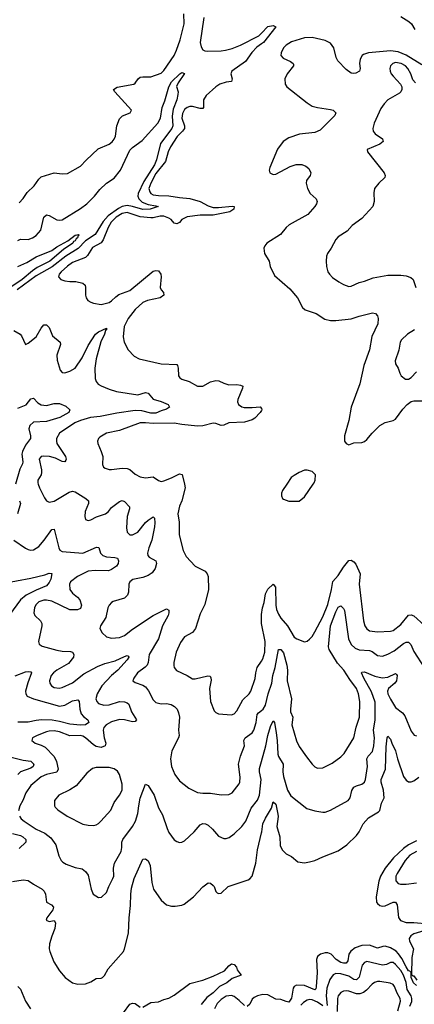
# Model space of a CAD drawing. Header units: inches. Extents: x 1603819 to 1745079, y 385938 to 533966.
# Tile 42 of 256: x 1648144 to 1651173, y 396005 to 403565. Entities that reach past the tile are written whole.
import ezdxf

# ---------------------------------------------------------------- set-up
doc = ezdxf.new("R2010")
doc.units = ezdxf.units.IN
doc.header["$MEASUREMENT"] = 0
for name, color, linetype in [('B6349', 7, 'Continuous'), ('B6359', 7, 'Continuous'), ('B6440', 7, 'Continuous'), ('B6450', 7, 'Continuous')]:
    doc.layers.add(name, color=color, linetype=linetype)

msp = doc.modelspace()

# ---------------------------------------------------------------- linework, layer by layer
at = {"layer": 'B6349', "color": 5}
for points, elevation in [([(1648285.8, 400000), (1648296.5, 399970), (1648334.4, 399894.4), (1648350, 399870.5), (1648370, 399859.5), (1648410, 399868.9), (1648523.5, 399936.5), (1648550, 399944.2), (1648570, 399940.7), (1648652.4, 399890), (1648673.4, 399870), (1648671.7, 399850), (1648646.3, 399790), (1648643.1, 399750), (1648650, 399727.3), (1648670, 399719.1), (1648690, 399723.8), (1648733.2, 399746.8), (1648802.9, 399770), (1648826.6, 399790), (1648850, 399820.3), (1648910, 399866.7), (1648930, 399872.2), (1648950, 399866), (1648986, 399826), (1648987.6, 399810), (1648970.2, 399750), (1648964, 399664), (1648969.1, 399629.1), (1648990, 399610.4), (1649010, 399610.3), (1649050, 399630.3), (1649110, 399704.7), (1649130, 399722.8), (1649170, 399747.7), (1649178.3, 399738.3), (1649182.6, 399702.6), (1649179.7, 399670), (1649157.5, 399570), (1649134.7, 399510), (1649125.5, 399470), (1649128.8, 399450), (1649139, 399439), (1649189, 399409), (1649195.6, 399390), (1649183.6, 399350), (1649161, 399319.1), (1649130, 399296.8), (1649090, 399282.2), (1649013.4, 399266.6), (1648990.3, 399250), (1648981.2, 399230), (1648980.2, 399170), (1648972.6, 399147.4), (1648950, 399123.1), (1648862.9, 399097.1), (1648848.4, 399090), (1648830.4, 399070), (1648820.2, 399050), (1648806.2, 398973.8), (1648764.4, 398910), (1648759.3, 398890), (1648776.3, 398856.3), (1648810, 398827.2), (1648850, 398816.5), (1648910, 398820.8), (1648950, 398837.3), (1649010, 398885.5), (1649170, 398991), (1649270, 399042), (1649290, 399031.3), (1649290.2, 399010), (1649284.2, 398990), (1649239.2, 398910), (1649210.9, 398810), (1649138.2, 398690), (1649129.4, 398630), (1649122, 398610), (1649106.7, 398593.3), (1649048.7, 398550), (1649019.3, 398510), (1649013.4, 398490), (1649030, 398477.1), (1649090, 398456.5), (1649110, 398441.7), (1649132.9, 398412.9), (1649170, 398343.8), (1649190, 398322.6), (1649230, 398311.5), (1649270, 398314), (1649308.1, 398308.1), (1649332.1, 398292.1), (1649351.8, 398270), (1649364.2, 398244.2), (1649370.2, 398210.2), (1649364.4, 398110), (1649367.2, 398070), (1649364.2, 398050), (1649313.1, 397950), (1649301.7, 397890), (1649308.8, 397830), (1649334.9, 397770), (1649370, 397721.3), (1649443.6, 397663.6), (1649510, 397631.7), (1649550, 397626.3), (1649610, 397627.4), (1649690, 397613.4), (1649750, 397616.5), (1649774.3, 397630), (1649830, 397699.1), (1649834.8, 397710), (1649836, 397750), (1649825, 397850), (1649839.4, 397910), (1649869.8, 397990), (1649865.8, 398030), (1649875.3, 398050), (1649928.9, 398090), (1649941.7, 398110), (1649960.2, 398170), (1649966.4, 398230), (1649976.7, 398243.3), (1650000, 398260.8)], 360), ([(1649408.7, 400000), (1649415.6, 399970), (1649388.4, 399870), (1649370, 399829.3), (1649357.3, 399770), (1649367.6, 399707.6), (1649368.3, 399610), (1649399.2, 399490), (1649422.9, 399442.9), (1649490, 399368.9), (1649567.7, 399330), (1649584.4, 399310), (1649590.3, 399290), (1649594.4, 399190), (1649564.6, 399075.4), (1649530, 399004), (1649492.7, 398890), (1649470, 398861), (1649410, 398825.6), (1649377.8, 398782.2), (1649344.9, 398710), (1649327.6, 398630), (1649326.5, 398606.5), (1649330.4, 398590), (1649346.9, 398566.9), (1649429.3, 398529.3), (1649470, 398505.3), (1649490, 398503.9), (1649588.2, 398528.2), (1649605.2, 398525.2), (1649611.9, 398511.9), (1649612.9, 398492.9), (1649602.3, 398430), (1649608.7, 398330), (1649638, 398258), (1649650, 398245.5), (1649670, 398234.9), (1649770, 398227), (1649790, 398234.9), (1649810, 398259.1), (1649856.4, 398343.6), (1649904.7, 398390), (1649917.7, 398410), (1649952.8, 398507.2), (1649956.5, 398550), (1649967.8, 398590), (1650000, 398640.7)], 380), ([(1648143.2, 399870), (1648150.2, 399850), (1648127.1, 399770)], 340), ([(1648099.6, 399570), (1648190, 399507.2), (1648210, 399496), (1648230, 399492.8), (1648250, 399494.3), (1648290, 399520.8), (1648332.2, 399567.8), (1648390, 399651.6), (1648410, 399653.4), (1648444.1, 399510), (1648452, 399492), (1648470, 399481.2), (1648630, 399469.4), (1648734.9, 399514.9), (1648751.3, 399511.3), (1648764.2, 399470), (1648782.4, 399450), (1648810, 399440.2), (1648875.6, 399435.6), (1648894.9, 399430), (1648902, 399410), (1648899.6, 399390), (1648887.4, 399370), (1648850, 399343.5), (1648826.5, 399333.5), (1648723.3, 399336.7), (1648670, 399331.3), (1648588, 399290), (1648534.3, 399250), (1648525.5, 399230), (1648530.2, 399190), (1648550, 399160.9), (1648588.7, 399130), (1648604.9, 399110), (1648619, 399070), (1648610, 399045.1), (1648587.2, 399032.8), (1648530, 399034), (1648390, 399099.3), (1648350, 399109.3), (1648330, 399109.3), (1648290, 399094.5), (1648268, 399072), (1648257.1, 399050), (1648252.3, 399010), (1648259.6, 398990), (1648304.6, 398950), (1648312.9, 398930), (1648313.9, 398910), (1648287.6, 398790), (1648293, 398770), (1648316.1, 398756.1), (1648430, 398725.3), (1648470, 398717.6), (1648535.2, 398715.2), (1648550.4, 398710), (1648560.9, 398690), (1648556.5, 398670), (1648517.7, 398622.3), (1648430.3, 398570), (1648403.1, 398550), (1648385.2, 398530), (1648372.6, 398490), (1648375.6, 398470), (1648388.8, 398450), (1648410, 398438.5), (1648447.4, 398432.6), (1648470, 398437.3), (1648550, 398474.4), (1648637.6, 398542.4), (1648740.7, 398599.3), (1648798.3, 398621.7), (1648876.5, 398643.5), (1648950, 398676.8), (1648970, 398682), (1648978.7, 398678.7), (1648983.1, 398670), (1648970.2, 398650), (1648898.1, 398570), (1648849.4, 398530), (1648774.8, 398450), (1648740.1, 398390), (1648729.5, 398349.5), (1648735.2, 398330), (1648750, 398315.2), (1648790, 398300.7), (1648830, 398304.5), (1648910, 398329.4), (1648950, 398326.8), (1648970, 398320.2), (1648981.5, 398310), (1649001.7, 398250), (1649041.7, 398190), (1649030, 398177.4), (1649010, 398174.4), (1648948.8, 398188.8), (1648910, 398191.2), (1648850, 398173.4), (1648807.1, 398150), (1648789.4, 398130), (1648784.1, 398110), (1648792.2, 398050), (1648805.4, 398010), (1648799.6, 397990), (1648770, 397977.3), (1648730, 397985), (1648710, 397997), (1648650, 398051.8), (1648630, 398063.7), (1648610, 398069.1), (1648530, 398065.9), (1648450, 398097.5), (1648410, 398105.4), (1648370, 398103.4), (1648350, 398097.8), (1648278.8, 398070), (1648242.8, 398050), (1648237.3, 398030), (1648250, 398019.1), (1648262.8, 398010), (1648310, 397995.6), (1648340.5, 397980.5), (1648408.5, 397908.5), (1648426.1, 397870), (1648438.9, 397810), (1648430, 397788.2), (1648350, 397770.4), (1648310, 397750.5), (1648230, 397685.8), (1648190.2, 397630), (1648169.5, 397570.5), (1648144.5, 397530), (1648135, 397490)], 340), ([(1648010, 399236.9), (1648230, 399276.6), (1648337.8, 399302.2), (1648370, 399316), (1648392.1, 399312.1), (1648383.2, 399270), (1648370, 399243.1), (1648350, 399218.4), (1648270, 399184.1), (1648194.7, 399145.3), (1648150.1, 399110), (1648065.1, 398994.9)], 320), ([(1648110, 398527.7), (1648190, 398557.2), (1648210, 398560.6), (1648230, 398557), (1648234.4, 398550), (1648206, 398474), (1648189.4, 398410), (1648190.2, 398390), (1648202.4, 398370), (1648250.3, 398350), (1648450, 398295.2), (1648490, 398300.9), (1648550, 398335.1), (1648590, 398343.8), (1648600.3, 398330), (1648604.7, 398270), (1648615.8, 398235.8), (1648633.9, 398213.9), (1648668.5, 398190), (1648675.2, 398170), (1648650.5, 398150), (1648611.7, 398148.3), (1648530, 398155.1), (1648450, 398176.5), (1648393.8, 398186.2), (1648311.1, 398188.9), (1648270, 398185.3), (1648210, 398171), (1648130, 398171.7)], 320), ([(1648049, 397910), (1648170, 397879.4), (1648230, 397872.1), (1648252.1, 397850), (1648246.5, 397830), (1648230, 397819), (1648151.1, 397788.9), (1648130, 397770.8)], 320), ([(1648142, 397450), (1648156.1, 397430), (1648179.6, 397410), (1648270, 397350.2), (1648338.4, 397318.4), (1648382.1, 397282.1), (1648420.9, 397230), (1648444.8, 397144.8), (1648462, 397110), (1648475.9, 397095.9), (1648501, 397081), (1648570, 397055.8), (1648624, 397044), (1648650, 397026), (1648670, 396996), (1648693.7, 396890), (1648708.4, 396850), (1648750, 396826.4), (1648773.4, 396826.6), (1648810, 396862.8), (1648828.3, 396910), (1648860.4, 396970), (1648867.1, 396990), (1648863.9, 397050), (1648872.4, 397090), (1648922.2, 397177.8), (1648928.7, 397210), (1648929, 397250), (1648937, 397270), (1649010, 397370.2), (1649032.2, 397410), (1649052.1, 397470), (1649057.9, 397530), (1649070, 397587.7), (1649110, 397695.5), (1649130, 397684.9), (1649176.5, 397610), (1649210, 397513.4), (1649239.8, 397459.8), (1649275.2, 397355.2), (1649290, 397324.9), (1649330, 397266.8), (1649350, 397254), (1649370, 397247.3), (1649390, 397250.6), (1649410, 397260.5), (1649484.7, 397330), (1649530, 397382.4), (1649550, 397393.7), (1649570, 397391.6), (1649590, 397381.5), (1649624.9, 397350), (1649670, 397296.4), (1649710, 397278.4), (1649730, 397277.1), (1649753.4, 397286.6), (1649790, 397314), (1649850, 397370.3), (1649881.1, 397410), (1649922.2, 397510), (1649970, 397572), (1649984.9, 397610), (1649997.3, 397730), (1649984.7, 397790), (1649985.2, 397814.8), (1650000, 397868.6)], 340), ([(1648090, 396947.9), (1648170, 396961.6), (1648210, 396956.2), (1648250, 396927.8), (1648317, 396890), (1648333, 396873), (1648341.2, 396850), (1648349, 396789), (1648388.9, 396768.9), (1648404.4, 396750), (1648399.5, 396730), (1648353.4, 396670), (1648347.4, 396650), (1648370, 396640.3), (1648410, 396648), (1648419.6, 396630), (1648413.5, 396586.5), (1648390, 396527), (1648374.2, 396470), (1648370.2, 396430.2), (1648374.7, 396410), (1648406.9, 396330), (1648450, 396262), (1648494, 396210), (1648550, 396168.9), (1648590, 396160.3), (1648650, 396162.4), (1648690, 396176.9), (1648730, 396202.8), (1648770, 396205.3), (1648780.9, 396210), (1648795, 396225), (1648823.2, 396276.8), (1648940.5, 396410), (1648950, 396430.8), (1648978.7, 396550), (1648984.2, 396670), (1648995.8, 396764.2), (1648996.1, 396850), (1649002.6, 396897.4), (1649022.4, 396970), (1649090, 397120.5), (1649110, 397122.4), (1649130, 397106.7), (1649145.7, 397070), (1649159.2, 396939.2), (1649171.2, 396890), (1649230, 396803.8), (1649270, 396768.7), (1649310, 396758), (1649338.3, 396758.3), (1649390, 396767), (1649406, 396774), (1649478.5, 396830), (1649550, 396906.5), (1649590, 396937.6), (1649610, 396934.9), (1649630, 396918.4), (1649637, 396910), (1649650, 396871.3), (1649660.5, 396860.5), (1649670, 396854.8), (1649690, 396857.3), (1649743.7, 396910), (1649898.7, 396961.3), (1649911.7, 396968.3), (1649930, 396988.8), (1649957.8, 397090), (1649969, 397190), (1650000, 397322.3)], 320), ([(1648090, 397316.4), (1648150, 397300.4), (1648169.1, 397290), (1648190.2, 397270), (1648190.3, 397250), (1648139.1, 397200.9)], 320), ([(1649090, 395982), (1649150, 396018.4), (1649210, 396024), (1649250, 396042.8), (1649290, 396052.7), (1649330, 396074.4), (1649450, 396165.5), (1649550, 396190.4), (1649630, 396220.5), (1649716.9, 396263.1), (1649750, 396300.7), (1649770, 396314.8), (1649790.6, 396310.6), (1649807.3, 396290), (1649814, 396270), (1649844.7, 396230), (1649776.4, 396203.6), (1649733.1, 396170), (1649677.7, 396142.3), (1649630, 396093.7), (1649581.8, 396058.2), (1649537.6, 396002.4)], 280), ([(1648130, 396140.7), (1648150, 396120.8), (1648189, 396029), (1648227.1, 395970)], 280), ([(1650000, 396078.7), (1649969.2, 396070.8), (1649943.3, 396056.7), (1649930, 396044.2), (1649910, 396005.2), (1649890, 395988.6)], 320), ([(1648941.6, 395938.4), (1648990, 396007.1), (1649010, 396014.2), (1649030, 396011.1), (1649070, 395983.7)], 280), ([(1649870, 395996.7), (1649830, 396035.4), (1649790, 396064.8), (1649770, 396071.8), (1649730, 396066.6), (1649690, 396041.5), (1649659.6, 396010), (1649639.9, 395970)], 320)]:
    msp.add_lwpolyline(points, dxfattribs=dict(at, elevation=elevation))
at = {"layer": 'B6349', "color": 5, "elevation": 360}
msp.add_lwpolyline([(1648775.6, 397824.4), (1648730, 397823), (1648704.2, 397815.8), (1648660.3, 397779.7), (1648576.9, 397683.1), (1648530, 397652.4), (1648444.9, 397610), (1648410.6, 397570), (1648410.5, 397530), (1648417.6, 397517.6), (1648438, 397498), (1648509.1, 397449.1), (1648630, 397388.7), (1648670, 397379.5), (1648710, 397378.4), (1648730, 397382.4), (1648750, 397392.7), (1648767.3, 397410), (1648843.1, 397496.9), (1648870, 397554.4), (1648910.9, 397610), (1648929.8, 397650), (1648930, 397695.3), (1648910, 397769), (1648895.1, 397795.1), (1648870, 397812.8), (1648830, 397822.2)], close=True, dxfattribs=at)
at = {"layer": 'B6359', "color": 5}
for points, elevation in [([(1650195.3, 400000), (1650162.8, 399950), (1650154.8, 399930), (1650154.8, 399910), (1650161, 399890), (1650170, 399882.8), (1650210, 399868), (1650290, 399868.2), (1650330, 399900.7), (1650397, 400000)], 420), ([(1650000, 398640.7), (1650010, 398656.4), (1650026, 398710), (1650029.8, 398790.2), (1650000.2, 398930), (1650000.9, 398999.1), (1650008.6, 399050), (1650021.1, 399090), (1650030, 399156.4), (1650050, 399191.6), (1650090, 399232.2), (1650108.9, 399208.9), (1650111.2, 399070), (1650116.8, 399036.8), (1650130, 398999.5), (1650149.3, 398970), (1650200.7, 398910), (1650250, 398824.9), (1650270.8, 398810), (1650330, 398788.4), (1650350, 398794), (1650370, 398808.4), (1650390, 398830.4), (1650410, 398864.9), (1650470, 398981.3), (1650510, 399073.8), (1650539, 399190), (1650549.3, 399250.7), (1650590, 399296.9), (1650630, 399360.8), (1650670, 399412.4), (1650690, 399414.6), (1650710, 399403.1), (1650723.8, 399383.8), (1650756.9, 399310), (1650749.2, 399230), (1650782.2, 398950), (1650794, 398910), (1650808.6, 398888.6), (1650830, 398872.9), (1650890, 398864.5), (1650990, 398869.2), (1651010, 398875.9), (1651070, 398921.8), (1651130, 398992.1), (1651150, 398996.2), (1651170, 398987.2), (1651250, 398915.8)], 380), ([(1650000, 398260.8), (1650012.2, 398270), (1650030, 398300.9), (1650050.9, 398389.1), (1650079.4, 398470), (1650088.1, 398530), (1650105.4, 398590), (1650131.3, 398728.7), (1650150, 398730.3), (1650170, 398703.7), (1650193.9, 398610), (1650199.5, 398570), (1650196.8, 398490), (1650231.3, 398351.3), (1650222.5, 398270), (1650224.3, 398250), (1650240.2, 398210), (1650234.4, 398150), (1650270, 398026.8), (1650290, 397985.5), (1650345.2, 397905.2), (1650390.5, 397850), (1650410, 397828.2), (1650430, 397819.3), (1650470, 397820.4), (1650544.1, 397855.9), (1650610, 397905.7), (1650634, 397930), (1650708.9, 398051.1), (1650726.4, 398133.6), (1650751.6, 398210), (1650754.6, 398330), (1650746.1, 398390), (1650729.8, 398430), (1650677.8, 398497.8), (1650631.5, 398570), (1650583.3, 398623.3), (1650519.3, 398730), (1650515.7, 398750), (1650529.2, 398910), (1650570, 399018.5), (1650590, 399054.9), (1650610, 399063.6), (1650630, 399045.3), (1650637.9, 399030), (1650668.4, 398810), (1650690, 398768), (1650720, 398740), (1650750, 398725.7), (1650830, 398722.3), (1650850, 398714.5), (1650890, 398683.2), (1650930, 398679), (1650970, 398692.3), (1651019.9, 398720.1), (1651090, 398775.2), (1651110, 398784.7), (1651130, 398785.5), (1651147.9, 398767.9), (1651170, 398714), (1651250, 398590.6)], 360), ([(1650000, 397868.6), (1650033.4, 397990), (1650049.1, 398070), (1650070, 398138), (1650090, 398182), (1650099.3, 398170), (1650112.7, 398090), (1650120.8, 398030), (1650125.2, 397925.2), (1650130, 397907.6), (1650166.1, 397850), (1650163.6, 397790), (1650170, 397753.4), (1650199.8, 397650), (1650226.1, 397606.1), (1650349, 397509), (1650410, 397490.5), (1650470, 397479.1), (1650490, 397480.5), (1650530, 397496.4), (1650666, 397570), (1650681.7, 397590), (1650692.8, 397647.2), (1650708.2, 397671.8), (1650730, 397683.6), (1650770, 397695.6), (1650791, 397710), (1650798.2, 397730), (1650813.2, 397830), (1650809.8, 397890), (1650820.3, 397910), (1650853.4, 397946.6), (1650864, 397990), (1650866.9, 398050), (1650859.6, 398110), (1650872.7, 398190), (1650874.2, 398325.8), (1650844.6, 398404.6), (1650786.4, 398510), (1650768.5, 398550), (1650770, 398554.8), (1650790, 398558), (1650870, 398524.1), (1650927.8, 398512.2), (1650970, 398516.3), (1651030, 398546), (1651038, 398538), (1651042, 398530), (1651036.5, 398490), (1651023.6, 398470), (1650976.3, 398430), (1650967.3, 398410), (1650970.1, 398390), (1650990, 398347.3), (1651030, 398283.9), (1651081.9, 398241.9), (1651100.3, 398220.3), (1651150, 398102.8), (1651172.8, 398072.8), (1651190, 398067.3)], 340), ([(1650000, 397322.3), (1650001.8, 397330), (1650010.9, 397390), (1650030, 397435.2), (1650077.3, 397510), (1650090, 397558.8), (1650110, 397542.8), (1650125.8, 397465.8), (1650127.7, 397447.8), (1650119.2, 397370), (1650141, 397290), (1650144.1, 397224.1), (1650160.2, 397190), (1650190, 397159.5), (1650230, 397139.3), (1650278.3, 397098.3), (1650330, 397091.6), (1650370, 397097.8), (1650410, 397110.3), (1650470, 397138.5), (1650590, 397184.4), (1650654.3, 397230), (1650730, 397301.7), (1650749.8, 397330), (1650780.3, 397390), (1650822.6, 397437.4), (1650897.9, 397482.1), (1650910, 397494), (1650921.2, 397550), (1650941.4, 397590), (1650936.6, 397650), (1650919.9, 397710), (1650919.1, 397730), (1650952.7, 397810), (1650957.5, 397982.5), (1650964.4, 398050), (1650970, 398064), (1650990, 398040.7), (1651000.2, 398010), (1651030.1, 397950.1), (1651045.2, 397890), (1651090, 397753.7), (1651110, 397726.5), (1651130, 397714), (1651150, 397712.8), (1651170, 397721.5), (1651207.1, 397750)], 320), ([(1651190, 397261.4), (1651129.1, 397230), (1651090, 397200.3), (1651013.5, 397130), (1650950, 397051.2), (1650915.2, 396990), (1650901.3, 396950), (1650879.8, 396830), (1650883.2, 396790), (1650890, 396779.1), (1650910, 396764.1), (1650930, 396759.8), (1650950, 396762.2), (1651010, 396788.6), (1651030.1, 396790.1), (1651043, 396770), (1651052.6, 396672.6), (1651068, 396648), (1651110, 396632), (1651170, 396632.6), (1651283.8, 396623.8)], 320), ([(1651190, 397179.4), (1651139.8, 397150), (1651103.6, 397110), (1651041.6, 397010), (1651032.6, 396990), (1651032, 396952), (1651050, 396932.6), (1651067.8, 396927.8), (1651110, 396927.8), (1651190, 396937.1)], 340), ([(1651246.4, 396570), (1651170, 396545), (1651146, 396530), (1651132.8, 396510), (1651136.3, 396490), (1651166.2, 396430), (1651154.9, 396365), (1651152.7, 396232.7), (1651162.7, 396222.7), (1651170, 396223.2), (1651193.9, 396190)], 320), ([(1651189.5, 396149.5), (1651166.9, 396170), (1651149.6, 396210), (1651148.4, 396248.4), (1651140.2, 396260.2), (1651130, 396262.3), (1651110, 396292), (1651077.9, 396357.9), (1651053.2, 396393.2), (1651033, 396413), (1650990, 396438.5), (1650950, 396450.4), (1650930.7, 396449.3), (1650890, 396436.8), (1650830, 396459), (1650770, 396457.7), (1650720.4, 396439.6), (1650686.1, 396413.9), (1650671.9, 396390), (1650661.9, 396338.1), (1650650, 396321.6), (1650630, 396320.1), (1650610, 396325.6), (1650574.1, 396350), (1650535.4, 396390), (1650510, 396400.8), (1650490, 396400.4), (1650453, 396390), (1650430, 396371.6), (1650422.3, 396350), (1650428, 396248), (1650421.3, 396138.7), (1650417, 396123), (1650410, 396116.5), (1650330, 396149.9), (1650270, 396151.1), (1650250, 396141.6), (1650242.5, 396130), (1650230, 396051.2), (1650210, 396022.5), (1650190, 396025.9), (1650150, 396043), (1650110, 396045), (1650050, 396077), (1650010, 396081.2), (1650000, 396078.7)], 320), ([(1651138.2, 395990), (1651153.7, 396026.3), (1651154.1, 396050), (1651148.1, 396070), (1651119.8, 396119.8), (1651110, 396172.7), (1651091.4, 396230), (1651070, 396264.8), (1651030, 396310.5), (1651010, 396326.5), (1650990, 396326), (1650959.3, 396310), (1650930, 396306.5), (1650810, 396332.5), (1650790, 396327.1), (1650774.1, 396305.9), (1650750, 396214.7), (1650730, 396193.4), (1650710, 396195.3), (1650670, 396220.8), (1650610, 396239.4), (1650570, 396240.6), (1650549.6, 396230.4), (1650525.6, 396194.4), (1650502.3, 396130), (1650495.8, 396070), (1650503.5, 395996.5)], 340), ([(1651045.9, 395954.1), (1651066.7, 396030), (1651065.8, 396050), (1651042.5, 396090), (1651022, 396142), (1651010, 396156.8), (1650988.1, 396168.1), (1650910, 396180.5), (1650890, 396180.6), (1650866.9, 396173.1), (1650850, 396160.7), (1650807.6, 396112.4), (1650783.9, 396096.1), (1650755.3, 396084.7), (1650730, 396084.5), (1650670, 396106.5), (1650650, 396109.1), (1650630, 396106.3), (1650610, 396095.5), (1650590.2, 396070), (1650583.9, 396050), (1650581.1, 395950)], 360), ([(1650470, 395992.4), (1650430, 396020.9), (1650390, 396039), (1650370, 396041.5), (1650350, 396036.7), (1650321.7, 396018.3), (1650302.6, 395997.4)], 340)]:
    msp.add_lwpolyline(points, dxfattribs=dict(at, elevation=elevation))
at = {"layer": 'B6440', "color": 5}
for points, elevation in [([(1648140, 402160), (1648170, 402192.2), (1648200.8, 402239.2), (1648254.8, 402290), (1648290, 402341.3), (1648310, 402358.3), (1648410, 402388.7), (1648470, 402381.1), (1648510, 402384.4), (1648610, 402440.3), (1648653.3, 402486.7), (1648746.9, 402573.1), (1648829.8, 402610.2), (1648853.4, 402626.6), (1648870, 402648), (1648878.5, 402670), (1648890.9, 402750), (1648910, 402804), (1648932.9, 402827.1), (1648992.7, 402850), (1649002.7, 402870), (1648874.5, 403010), (1648863.7, 403030), (1648893.7, 403046.3), (1649019.3, 403070), (1649030, 403077.1), (1649053.6, 403110), (1649070, 403122.6), (1649090, 403127.6), (1649150, 403126.3), (1649230, 403154), (1649250, 403173.8), (1649329.3, 403290), (1649348.5, 403330), (1649375, 403410), (1649406.9, 403533.1), (1649405.4, 403610)], 380), ([(1649557.9, 403582.1), (1649529.6, 403390), (1649536.1, 403356.1), (1649550, 403333.4), (1649565.5, 403325.5), (1649583.7, 403323.7), (1649690, 403325.9), (1649722.9, 403330), (1649775.4, 403344.6), (1649838, 403370), (1649979.2, 403440.8), (1650000, 403461.6)], 380), ([(1650000, 403379.1), (1649965.5, 403354.6), (1649926.2, 403313.8), (1649876.4, 403243.6), (1649772.6, 403170), (1649764.4, 403150), (1649774, 403110), (1649770.4, 403090), (1649730, 403085.3), (1649681.6, 403070), (1649650, 403049.7), (1649576, 402984.1), (1649556.1, 402950), (1649554.9, 402890), (1649550, 402882.4), (1649530, 402882.9), (1649470, 402898.6), (1649450, 402897.9), (1649430, 402890.6), (1649410, 402874.6), (1649394.3, 402845.7), (1649389.1, 402810), (1649409.4, 402750), (1649408.4, 402730), (1649394.7, 402710), (1649352.3, 402667.7), (1649302.2, 402590), (1649284.3, 402550), (1649264.5, 402475.5), (1649190, 402383.2), (1649149.7, 402310), (1649136.4, 402270), (1649142.2, 402242.2), (1649150.6, 402230.6), (1649170, 402221.1), (1649210, 402214.4), (1649290, 402212.7), (1649370, 402198.8), (1649451.2, 402191.2), (1649530, 402168.1), (1649590, 402136.8), (1649630, 402124.3), (1649670, 402123.9), (1649774.2, 402134.2), (1649790.2, 402130), (1649789.2, 402110), (1649756.1, 402090), (1649630, 402064), (1649530, 402063.5), (1649430, 402050.5), (1649390, 402030.3), (1649370, 402009.2), (1649350, 401996.5), (1649330, 402001.7), (1649306.9, 402030), (1649290, 402041.8), (1649250, 402056.8), (1649223.1, 402056.9), (1649170, 402043.1), (1649150, 402042.5), (1649070, 402052), (1648970, 402085.4), (1648930, 402077), (1648885.5, 402050), (1648846.8, 402010), (1648824.3, 401970), (1648784.7, 401875.3), (1648768.6, 401851.4), (1648704.3, 401815.7), (1648665.7, 401754.3), (1648650, 401739.4), (1648550, 401699.8), (1648510, 401673.8), (1648463.2, 401630), (1648447.4, 401610), (1648441.6, 401590), (1648458.8, 401570), (1648490, 401560.3), (1648530, 401554.9), (1648575.4, 401555.4), (1648630, 401543), (1648646.4, 401526.4), (1648650.4, 401510), (1648648.7, 401450), (1648654.4, 401430), (1648668.2, 401410), (1648690, 401395.3), (1648710, 401388.7), (1648770, 401379.5), (1648830, 401394.7), (1648850, 401406), (1648882, 401438), (1648905.5, 401454.5), (1648990, 401486.5), (1649170, 401634.6), (1649190, 401640.6), (1649210, 401636.2), (1649226.7, 401610), (1649229.4, 401590), (1649223.6, 401510), (1649231.2, 401491.2), (1649248.5, 401470), (1649250.4, 401450), (1649223.8, 401430), (1649125.5, 401410), (1649090, 401394), (1649030, 401340.3), (1648976.1, 401270), (1648946, 401210), (1648938.9, 401130), (1648945.3, 401090), (1648976.5, 401030), (1649022.5, 400982.5), (1649061.4, 400961.4), (1649230, 400923.5), (1649350, 400917.4), (1649356.5, 400910), (1649361.2, 400890), (1649363.9, 400830), (1649374.2, 400814.2), (1649390, 400803.9), (1649445.9, 400785.9), (1649510, 400752.3), (1649550, 400751.2), (1649610, 400784.8), (1649650, 400795.1), (1649672.1, 400792.1), (1649710, 400773.8), (1649750, 400761.3), (1649810, 400765.2), (1649840, 400760), (1649856.4, 400750), (1649855.3, 400735.3), (1649819, 400650), (1649816.9, 400630), (1649824.2, 400610), (1649850, 400591.8), (1649868.2, 400588.2), (1649930, 400586.4), (1649990, 400592.2), (1650000, 400580.7)], 380), ([(1648130, 401870.3), (1648150, 401880.3), (1648210, 401876.5), (1648243, 401890), (1648271, 401909), (1648305.8, 401950), (1648330, 402048), (1648350, 402067.2), (1648370, 402061.3), (1648430, 402027.2), (1648450, 402025.2), (1648470, 402029.2), (1648610, 402114.2), (1648659.3, 402150), (1648718.8, 402210), (1648758.7, 402261.3), (1648810, 402309.1), (1648870, 402347.4), (1648918.2, 402410), (1648990, 402562.6), (1649010, 402584.6), (1649083.4, 402636.6), (1649203.5, 402770), (1649224.4, 402810), (1649238, 402890), (1649258.9, 402941.1), (1649289.9, 403050), (1649310, 403088.2), (1649373.2, 403150), (1649390, 403159.3), (1649410, 403151.3), (1649360.8, 403079.2), (1649348.8, 403051.2), (1649359.7, 403010), (1649359.1, 402990), (1649350.1, 402950), (1649321.6, 402878.4), (1649315.8, 402824.2), (1649319.7, 402750), (1649312.9, 402730), (1649226.3, 402613.7), (1649194.1, 402490), (1649178.9, 402450), (1649097.9, 402322.1), (1649052.4, 402230), (1649050.8, 402210), (1649058.1, 402190), (1649084, 402164), (1649130, 402146), (1649190, 402137.1), (1649208.2, 402130), (1649144.9, 402110), (1649090, 402106.8), (1649011.4, 402131.3), (1648970, 402138.1), (1648930, 402130.2), (1648903.8, 402116.2), (1648822.1, 402057.9), (1648785.5, 402014.5), (1648723.5, 401916.5), (1648650, 401866.4), (1648592.7, 401807.3), (1648498.9, 401750), (1648393.5, 401666.5), (1648270, 401599.5), (1648123.5, 401490)], 360), ([(1648129.5, 401670.5), (1648198.1, 401701.9), (1648270, 401744.7), (1648390, 401793.8), (1648430, 401820.8), (1648513.5, 401866.5), (1648570, 401910.3), (1648594.6, 401914.6), (1648601, 401910), (1648592.4, 401907.6), (1648588.5, 401890), (1648577.3, 401882.7), (1648570, 401867.9), (1648558, 401862), (1648551.5, 401850), (1648480.6, 401799.4), (1648375.4, 401710), (1648278.8, 401661.2), (1648242.4, 401637.5), (1648163.3, 401570), (1648084.3, 401515.7)], 340), ([(1648098.3, 401178.3), (1648148, 401150), (1648158.5, 401138.6), (1648190, 401071.3), (1648210, 401080.7), (1648269.6, 401130), (1648310, 401197.1), (1648330, 401221.6), (1648350, 401222.4), (1648370, 401200.5), (1648397.2, 401137.2), (1648455.5, 401090), (1648458.4, 401070), (1648430.3, 400990), (1648433.1, 400950), (1648453.8, 400873.8), (1648470, 400857.3), (1648490, 400853), (1648530, 400865.5), (1648570, 400890.2), (1648624.7, 400970), (1648670, 401063.6), (1648726.6, 401150), (1648750, 401168.3), (1648810, 401195.5), (1648810, 401183.7), (1648802, 401178), (1648794.8, 401150), (1648767.1, 401092.9), (1648730, 400961.2), (1648719.8, 400890), (1648722.4, 400810), (1648730, 400786), (1648747.3, 400767.3), (1648770, 400754.3), (1648830, 400727.8), (1648886.8, 400710), (1649050, 400685.4), (1649110, 400702), (1649130, 400697.1), (1649170, 400651.8), (1649230, 400633.7), (1649282.8, 400610), (1649294.8, 400590), (1649270, 400574.5), (1649230, 400562.7), (1649190, 400543.9), (1649150, 400543.2), (1649082.4, 400562.5), (1649030, 400564.8), (1648890, 400544.5), (1648761.1, 400518.9), (1648688.9, 400511.1), (1648610, 400488.8), (1648566.5, 400470), (1648448.9, 400390), (1648427.6, 400350), (1648425.7, 400330), (1648430.3, 400310), (1648495.2, 400210), (1648501.1, 400190), (1648498.2, 400181.8), (1648490, 400169.8), (1648470, 400173.3), (1648418.2, 400198.2), (1648371.8, 400211.8), (1648330, 400214.7), (1648308.4, 400210), (1648294.4, 400190), (1648312.1, 400110), (1648312.2, 400087.8), (1648308.5, 400071.5), (1648283.7, 400030), (1648282.3, 400010), (1648285.8, 400000)], 360), ([(1648130, 400581.4), (1648193, 400607), (1648230, 400652.9), (1648250, 400659.5), (1648282.3, 400622.3), (1648310, 400608.3), (1648350, 400603.5), (1648410, 400619), (1648450, 400617.6), (1648497.3, 400597.3), (1648528.2, 400570), (1648521.6, 400550), (1648452.7, 400510), (1648350, 400480.2), (1648250, 400473.8), (1648221.6, 400450), (1648215.1, 400424.9), (1648227.8, 400370), (1648226.7, 400350), (1648190, 400299.4), (1648165.1, 400250), (1648159.6, 400230), (1648168.3, 400170), (1648166, 400154), (1648145.8, 400114.2), (1648111.2, 400000)], 340), ([(1650000, 400565.7), (1649991.1, 400550), (1649950, 400504.4), (1649928.5, 400491.5), (1649870, 400475.5), (1649750, 400471), (1649710, 400450.7), (1649690.2, 400449.8), (1649650, 400464.5), (1649630, 400466.8), (1649550, 400446.4), (1649510, 400444.5), (1649390, 400456.1), (1649330, 400466.8), (1649170, 400464.5), (1649109, 400471), (1649070.1, 400469.9), (1648910, 400410.8), (1648810, 400389.7), (1648760.5, 400359.5), (1648750.4, 400350), (1648742.4, 400330), (1648744.9, 400310), (1648770.2, 400250.2), (1648781.7, 400210), (1648779.3, 400150), (1648788.6, 400128.6), (1648800.7, 400120.7), (1648830, 400112.4), (1648850, 400112), (1648930, 400122.4), (1648970, 400120.3), (1648990.2, 400110.2), (1649030, 400074.3), (1649070, 400056.2), (1649110, 400048.2), (1649170, 400054), (1649210, 400026.7), (1649230, 400020.3), (1649250, 400023.6), (1649310, 400046.4), (1649370, 400077.6), (1649392, 400072.1), (1649408.7, 400000)], 380)]:
    msp.add_lwpolyline(points, dxfattribs=dict(at, elevation=elevation))
at = {"layer": 'B6450', "color": 5}
for points, elevation in [([(1651070, 403590.2), (1651132.1, 403552.1), (1651153.1, 403533.1), (1651178.3, 403490)], 420), ([(1650000, 403461.6), (1650050, 403511.8), (1650090, 403521.5), (1650111.2, 403511.2), (1650015.3, 403390), (1650000, 403379.1)], 380), ([(1651230, 403217.5), (1651110, 403293.7), (1651050, 403317.2), (1650990, 403324.8), (1650820.7, 403310), (1650782.9, 403297.1), (1650772.7, 403290), (1650757.6, 403262.4), (1650753.6, 403230), (1650758, 403190), (1650751.5, 403170), (1650725.6, 403154.4), (1650710, 403151.7), (1650690, 403155.7), (1650650, 403183.7), (1650587.5, 403250), (1650574.1, 403274.1), (1650556.6, 403350), (1650530, 403385.9), (1650490, 403405.8), (1650390, 403428.3), (1650330, 403426.4), (1650230, 403395.7), (1650190.2, 403370), (1650170.2, 403350), (1650150.2, 403310), (1650149.2, 403290), (1650165.7, 403270), (1650224.1, 403244.1), (1650243.7, 403230), (1650244.8, 403224.8), (1650246.3, 403210), (1650198.5, 403150), (1650180.2, 403110), (1650182.3, 403070), (1650193.7, 403050), (1650350, 402925.7), (1650390, 402900.9), (1650430, 402890.3), (1650530, 402876.5), (1650550.7, 402870), (1650570.4, 402850), (1650563, 402830), (1650450, 402717.6), (1650410, 402698.9), (1650293.2, 402686.8), (1650210, 402658), (1650168, 402630), (1650122.4, 402570), (1650065.5, 402430), (1650060.5, 402410), (1650064.9, 402390), (1650090, 402375.5), (1650110, 402378.4), (1650221.2, 402438.8), (1650266.9, 402453.1), (1650310, 402452.5), (1650340.6, 402440.6), (1650362.8, 402422.8), (1650380.4, 402390), (1650374.9, 402370), (1650347, 402330), (1650343.7, 402310), (1650352.4, 402270), (1650373, 402230), (1650420.5, 402190), (1650428.4, 402170), (1650422.4, 402150), (1650408.7, 402130), (1650357, 402070), (1650212.7, 401990), (1650190.4, 401970), (1650145.4, 401914.6), (1650042, 401850), (1650025.5, 401830), (1650018, 401810), (1650024, 401770), (1650058.8, 401710), (1650067.3, 401670), (1650101.4, 401601.4), (1650218.4, 401498.4), (1650276.9, 401430), (1650316.1, 401356.1), (1650336.4, 401336.4), (1650421, 401310), (1650485.8, 401265.8), (1650530, 401254.4), (1650570, 401254.4), (1650688.6, 401268.6), (1650750, 401288.9), (1650853.2, 401313.2), (1650876, 401310), (1650890, 401291.3), (1650895.5, 401270), (1650893.4, 401230), (1650848.6, 401131.4), (1650830.2, 401030), (1650785, 400910), (1650755.2, 400770), (1650687.7, 400590), (1650671.8, 400488.2), (1650637.3, 400370), (1650638.8, 400330), (1650650, 400311.3), (1650670, 400301), (1650710, 400316), (1650770, 400319.1), (1650790, 400326.4), (1650810, 400341.6), (1650848.8, 400391.2), (1650910, 400450.3), (1650950, 400473.4), (1651010, 400486.9), (1651030, 400498.3), (1651086.2, 400573.8), (1651118.9, 400610), (1651150, 400633.8), (1651170, 400639.6), (1651250, 400639.5)], 420), ([(1651181.4, 403081.4), (1651162.5, 403102.5), (1651146, 403150), (1651124.4, 403190), (1651104.8, 403210), (1651073.7, 403230), (1651030, 403237.3), (1651008.9, 403230), (1650991.6, 403210), (1650986.7, 403190), (1650987.9, 403170), (1650995.6, 403150), (1651010, 403130.4), (1651068.4, 403070), (1651077.1, 403050), (1651078.4, 403030), (1651070.4, 403010), (1651059.6, 403000.4), (1650970.2, 402949.8), (1650941, 402919), (1650915.9, 402884.1), (1650864.9, 402770), (1650855.6, 402730), (1650858.9, 402710), (1650872, 402690), (1650928.2, 402650), (1650935.5, 402630), (1650910, 402609.7), (1650811.6, 402568.4), (1650814.8, 402550), (1650942.4, 402390), (1650950.5, 402370), (1650946.4, 402353.6), (1650900.5, 402310), (1650868, 402270), (1650863.1, 402236.9), (1650864.4, 402170), (1650854.4, 402130), (1650770, 402038.4), (1650696.2, 401983.8), (1650658.3, 401941.7), (1650590, 401897), (1650570, 401878), (1650534.9, 401810), (1650508, 401770), (1650500.5, 401750), (1650498, 401710), (1650500.5, 401670), (1650510.4, 401630), (1650521.6, 401610), (1650546.2, 401586.2), (1650593.6, 401553.6), (1650630, 401532.6), (1650670, 401516.9), (1650690, 401518), (1650750, 401546.7), (1650790, 401556.9), (1650857.2, 401582.8), (1650970, 401603.6), (1651070, 401603.6), (1651110, 401598.3), (1651146.6, 401586.6), (1651164.4, 401570), (1651186.4, 401510)], 440), ([(1651175.4, 401184.6), (1651120.7, 401150), (1651074, 401106), (1651065.5, 401090), (1651053.5, 401026.5), (1651026.6, 400946.6), (1651030, 400922), (1651050.5, 400890.5), (1651061.3, 400850), (1651072, 400830), (1651104.8, 400804.8), (1651130, 400804.3), (1651150, 400818), (1651190, 400862.3)], 440), ([(1650000, 400580.7), (1650000.3, 400580.3), (1650002.4, 400570), (1650000, 400565.7)], 380), ([(1650397, 400000), (1650403.7, 400010), (1650412, 400030), (1650415.3, 400070), (1650390, 400095.3), (1650350, 400105.2), (1650330, 400105.2), (1650290, 400089.2), (1650250, 400066), (1650227.7, 400050), (1650195.3, 400000)], 420)]:
    msp.add_lwpolyline(points, dxfattribs=dict(at, elevation=elevation))

doc.saveas('drawing.dxf')
